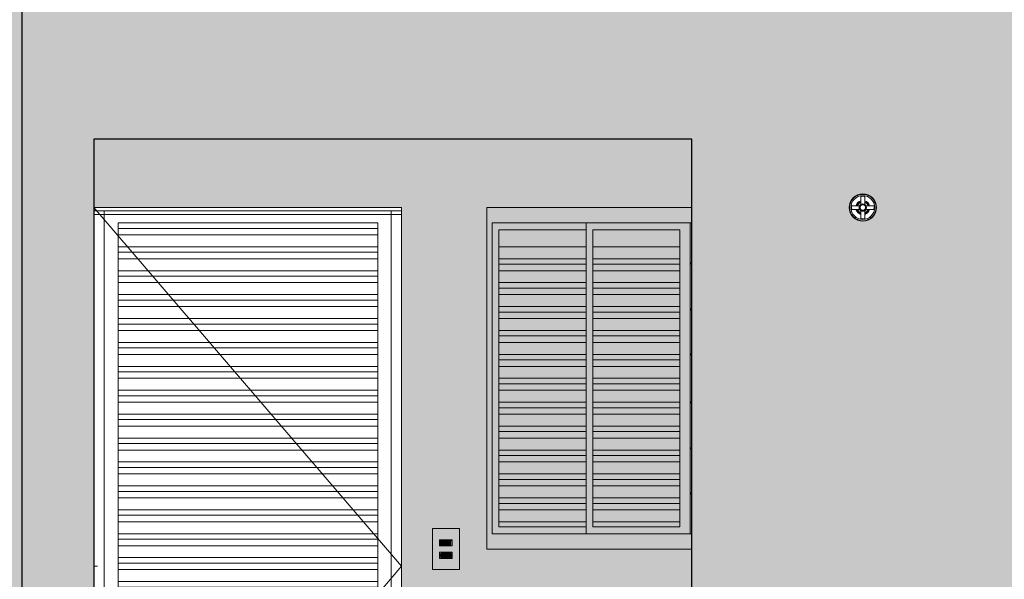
# Model space of a CAD drawing. Header units: metres. Extents: x -27.3 to 21, y -0.3 to 10.3.
# Tile 105 of 237: x 10.1 to 13, y 1 to 2.6. Entities that reach past the tile are written whole.
import ezdxf

# ---------------------------------------------------------------- set-up
doc = ezdxf.new("R2010")
doc.units = ezdxf.units.M
doc.layers.add('A-DETL', color=7, linetype='Continuous', lineweight=5, true_color=0x00a600)
for name, color, linetype, lineweight in [('A-DETL-GENF', 7, 'Continuous', 5), ('A-DOOR', 7, 'Continuous', 5), ('A-GENM', 7, 'Continuous', 5), ('A-GLAZ', 7, 'Continuous', 5), ('E-ELEC-FIXT', 7, 'Continuous', 5), ('E-LITE', 7, 'Continuous', 5), ('I-WALL', 7, 'Continuous', 5), ('P-SANR-FIXT', 7, 'Continuous', 5)]:
    doc.layers.add(name, color=color, linetype=linetype, lineweight=lineweight)

# ---------------------------------------------------------------- blocks, each defined once
blk = doc.blocks.new('PORTA DE ABRIR VENEZIANA_ 100_ AÇO GALVANIZADO COM PINTURA BRANCA E FECHADURA TIPO ALAVANCA - Porta Veneziana Branca 85x210-2418156-FACHADA 03')
at = {"layer": 'A-DOOR'}
for p, q in [((16.425, 1.05), (15.525, 2.1)), ((15.555, 2.09), (15.525, 2.09)), ((16.425, 2.09), (15.525, 2.09)), ((15.525, 2.08), (16.425, 2.08)), ((15.555, 2.09), (15.555, 0)), ((16.395, 2.09), (16.395, 0)), ((16.425, 2.09), (16.395, 2.09)), ((16.425, 0.1), (16.425, 2.09)), ((16.425, 2.09), (16.425, 2.08)), ((15.5961, 2.039), (15.5961, 2.0551)), ((16.3561, 2.0551), (15.5961, 2.0551)), ((16.3561, 2.0551), (16.3561, 2.039)), ((15.5961, 2.0201), (15.5961, 2.039)), ((16.3561, 2.039), (15.5961, 2.039)), ((15.5961, 1.9851), (15.5961, 2.0201)), ((16.3561, 2.0201), (15.5961, 2.0201)), ((16.3561, 2.039), (16.3561, 2.0201)), ((16.3561, 2.0201), (16.3561, 1.9851)), ((15.5961, 1.969), (15.5961, 1.9851)), ((16.3561, 1.9851), (15.5961, 1.9851)), ((15.5961, 1.9501), (15.5961, 1.969)), ((16.3561, 1.969), (15.5961, 1.969)), ((16.3561, 1.9851), (16.3561, 1.969)), ((16.3561, 1.969), (16.3561, 1.9501)), ((15.5961, 1.9151), (15.5961, 1.9501)), ((16.3561, 1.9501), (15.5961, 1.9501)), ((16.3561, 1.9501), (16.3561, 1.9151)), ((15.5961, 1.899), (15.5961, 1.9151)), ((16.3561, 1.9151), (15.5961, 1.9151)), ((16.3561, 1.9151), (16.3561, 1.899)), ((15.5961, 1.8801), (15.5961, 1.899)), ((16.3561, 1.899), (15.5961, 1.899)), ((15.5961, 1.8451), (15.5961, 1.8801)), ((16.3561, 1.8801), (15.5961, 1.8801)), ((16.3561, 1.899), (16.3561, 1.8801)), ((16.3561, 1.8801), (16.3561, 1.8451)), ((15.5961, 1.829), (15.5961, 1.8451)), ((16.3561, 1.8451), (15.5961, 1.8451)), ((16.3561, 1.8451), (16.3561, 1.829)), ((15.5961, 1.8101), (15.5961, 1.829)), ((16.3561, 1.829), (15.5961, 1.829)), ((16.3561, 1.829), (16.3561, 1.8101)), ((15.5961, 1.7751), (15.5961, 1.8101)), ((16.3561, 1.8101), (15.5961, 1.8101)), ((16.3561, 1.8101), (16.3561, 1.7751)), ((15.5961, 1.759), (15.5961, 1.7751)), ((16.3561, 1.7751), (15.5961, 1.7751)), ((15.5961, 1.7401), (15.5961, 1.759)), ((16.3561, 1.759), (15.5961, 1.759)), ((16.3561, 1.7751), (16.3561, 1.759)), ((16.3561, 1.759), (16.3561, 1.7401)), ((15.5961, 1.7051), (15.5961, 1.7401)), ((16.3561, 1.7401), (15.5961, 1.7401)), ((16.3561, 1.7401), (16.3561, 1.7051)), ((15.5961, 1.689), (15.5961, 1.7051)), ((16.3561, 1.7051), (15.5961, 1.7051)), ((16.3561, 1.7051), (16.3561, 1.689)), ((15.5961, 1.6701), (15.5961, 1.689)), ((16.3561, 1.689), (15.5961, 1.689)), ((16.3561, 1.689), (16.3561, 1.6701)), ((15.5961, 1.6351), (15.5961, 1.6701)), ((16.3561, 1.6701), (15.5961, 1.6701)), ((16.3561, 1.6701), (16.3561, 1.6351)), ((15.5961, 1.619), (15.5961, 1.6351)), ((16.3561, 1.6351), (15.5961, 1.6351)), ((15.5961, 1.6001), (15.5961, 1.619)), ((16.3561, 1.619), (15.5961, 1.619)), ((16.3561, 1.6351), (16.3561, 1.619)), ((16.3561, 1.619), (16.3561, 1.6001)), ((15.5961, 1.5651), (15.5961, 1.6001)), ((16.3561, 1.6001), (15.5961, 1.6001)), ((16.3561, 1.6001), (16.3561, 1.5651)), ((15.5961, 1.549), (15.5961, 1.5651)), ((16.3561, 1.5651), (15.5961, 1.5651)), ((16.3561, 1.5651), (16.3561, 1.549)), ((15.5961, 1.5301), (15.5961, 1.549)), ((16.3561, 1.549), (15.5961, 1.549)), ((15.5961, 1.4951), (15.5961, 1.5301)), ((16.3561, 1.5301), (15.5961, 1.5301)), ((16.3561, 1.549), (16.3561, 1.5301)), ((16.3561, 1.5301), (16.3561, 1.4951)), ((15.5961, 1.479), (15.5961, 1.4951)), ((16.3561, 1.4951), (15.5961, 1.4951)), ((15.5961, 1.4601), (15.5961, 1.479)), ((16.3561, 1.479), (15.5961, 1.479)), ((16.3561, 1.4951), (16.3561, 1.479)), ((16.3561, 1.479), (16.3561, 1.4601)), ((15.5961, 1.4251), (15.5961, 1.4601)), ((16.3561, 1.4601), (15.5961, 1.4601)), ((16.3561, 1.4601), (16.3561, 1.4251)), ((15.5961, 1.409), (15.5961, 1.4251)), ((16.3561, 1.4251), (15.5961, 1.4251)), ((16.3561, 1.4251), (16.3561, 1.409)), ((15.5961, 1.3901), (15.5961, 1.409)), ((16.3561, 1.409), (15.5961, 1.409)), ((15.5961, 1.3551), (15.5961, 1.3901)), ((16.3561, 1.3901), (15.5961, 1.3901)), ((16.3561, 1.409), (16.3561, 1.3901)), ((16.3561, 1.3901), (16.3561, 1.3551)), ((15.5961, 1.339), (15.5961, 1.3551)), ((16.3561, 1.3551), (15.5961, 1.3551)), ((16.3561, 1.3551), (16.3561, 1.339)), ((15.5961, 1.3201), (15.5961, 1.339)), ((16.3561, 1.339), (15.5961, 1.339)), ((16.3561, 1.339), (16.3561, 1.3201)), ((15.5961, 1.2851), (15.5961, 1.3201)), ((16.3561, 1.3201), (15.5961, 1.3201)), ((16.3561, 1.3201), (16.3561, 1.2851)), ((15.5961, 1.269), (15.5961, 1.2851)), ((16.3561, 1.2851), (15.5961, 1.2851)), ((15.5961, 1.2501), (15.5961, 1.269)), ((16.3561, 1.269), (15.5961, 1.269)), ((16.3561, 1.2851), (16.3561, 1.269)), ((16.3561, 1.269), (16.3561, 1.2501)), ((15.5961, 1.2151), (15.5961, 1.2501)), ((16.3561, 1.2501), (15.5961, 1.2501)), ((16.3561, 1.2501), (16.3561, 1.2151)), ((15.5961, 1.199), (15.5961, 1.2151)), ((16.3561, 1.2151), (15.5961, 1.2151)), ((16.3561, 1.2151), (16.3561, 1.199)), ((15.5961, 1.1801), (15.5961, 1.199)), ((16.3561, 1.199), (15.5961, 1.199)), ((16.3561, 1.199), (16.3561, 1.1801)), ((15.5961, 1.1451), (15.5961, 1.1801)), ((16.3561, 1.1801), (15.5961, 1.1801)), ((16.3561, 1.1801), (16.3561, 1.1451)), ((15.5961, 1.129), (15.5961, 1.1451)), ((16.3561, 1.1451), (15.5961, 1.1451)), ((15.5961, 1.1101), (15.5961, 1.129)), ((16.3561, 1.129), (15.5961, 1.129)), ((16.3561, 1.1451), (16.3561, 1.129)), ((16.3561, 1.129), (16.3561, 1.1101)), ((15.5961, 1.0751), (15.5961, 1.1101)), ((16.3561, 1.1101), (15.5961, 1.1101)), ((16.3561, 1.1101), (16.3561, 1.0751)), ((15.5961, 1.059), (15.5961, 1.0751)), ((16.3561, 1.0751), (15.5961, 1.0751)), ((16.3561, 1.0751), (16.3561, 1.059)), ((15.525, 0), (16.425, 1.05)), ((15.535, 1.05), (15.525, 1.05)), ((15.5961, 1.0401), (15.5961, 1.059)), ((16.3561, 1.059), (15.5961, 1.059)), ((15.5961, 1.0051), (15.5961, 1.0401)), ((16.3561, 1.0401), (15.5961, 1.0401)), ((16.3561, 1.059), (16.3561, 1.0401)), ((16.3561, 1.0401), (16.3561, 1.0051)), ((15.5961, 0.989), (15.5961, 1.0051)), ((16.3561, 1.0051), (15.5961, 1.0051)), ((15.5961, 0.9701), (15.5961, 0.989)), ((16.3561, 0.989), (15.5961, 0.989)), ((16.3561, 1.0051), (16.3561, 0.989)), ((16.3561, 0.989), (16.3561, 0.9701)), ((15.5961, 0.9351), (15.5961, 0.9701)), ((16.3561, 0.9701), (15.5961, 0.9701)), ((16.3561, 0.9701), (16.3561, 0.9351)), ((15.5961, 0.919), (15.5961, 0.9351)), ((16.3561, 0.9351), (15.5961, 0.9351)), ((16.3561, 0.9351), (16.3561, 0.919)), ((15.5961, 0.9001), (15.5961, 0.919)), ((16.3561, 0.919), (15.5961, 0.919)), ((15.5961, 0.8651), (15.5961, 0.9001)), ((16.3561, 0.9001), (15.5961, 0.9001)), ((16.3561, 0.919), (16.3561, 0.9001)), ((16.3561, 0.9001), (16.3561, 0.8651)), ((15.5961, 0.849), (15.5961, 0.8651)), ((16.3561, 0.8651), (15.5961, 0.8651)), ((16.3561, 0.8651), (16.3561, 0.849)), ((15.5961, 0.8301), (15.5961, 0.849)), ((16.3561, 0.849), (15.5961, 0.849)), ((16.3561, 0.849), (16.3561, 0.8301)), ((15.5961, 0.7951), (15.5961, 0.8301)), ((16.3561, 0.8301), (15.5961, 0.8301)), ((16.3561, 0.8301), (16.3561, 0.7951)), ((15.5961, 0.779), (15.5961, 0.7951)), ((16.3561, 0.7951), (15.5961, 0.7951)), ((15.5961, 0.7601), (15.5961, 0.779)), ((16.3561, 0.779), (15.5961, 0.779)), ((16.3561, 0.7951), (16.3561, 0.779)), ((16.3561, 0.779), (16.3561, 0.7601)), ((15.5961, 0.7251), (15.5961, 0.7601)), ((16.3561, 0.7601), (15.5961, 0.7601)), ((16.3561, 0.7601), (16.3561, 0.7251)), ((15.5961, 0.709), (15.5961, 0.7251)), ((16.3561, 0.7251), (15.5961, 0.7251)), ((16.3561, 0.7251), (16.3561, 0.709)), ((15.5961, 0.6901), (15.5961, 0.709)), ((16.3561, 0.709), (15.5961, 0.709)), ((16.3561, 0.709), (16.3561, 0.6901)), ((15.5961, 0.6551), (15.5961, 0.6901)), ((16.3561, 0.6901), (15.5961, 0.6901)), ((16.3561, 0.6901), (16.3561, 0.6551)), ((15.5961, 0.639), (15.5961, 0.6551)), ((16.3561, 0.6551), (15.5961, 0.6551)), ((15.5961, 0.6201), (15.5961, 0.639)), ((16.3561, 0.639), (15.5961, 0.639)), ((16.3561, 0.6551), (16.3561, 0.639)), ((16.3561, 0.639), (16.3561, 0.6201)), ((15.5961, 0.5851), (15.5961, 0.6201)), ((16.3561, 0.6201), (15.5961, 0.6201)), ((16.3561, 0.6201), (16.3561, 0.5851)), ((15.5961, 0.569), (15.5961, 0.5851)), ((16.3561, 0.5851), (15.5961, 0.5851)), ((16.3561, 0.5851), (16.3561, 0.569)), ((15.5961, 0.5501), (15.5961, 0.569)), ((16.3561, 0.569), (15.5961, 0.569)), ((15.5961, 0.5151), (15.5961, 0.5501)), ((16.3561, 0.5501), (15.5961, 0.5501)), ((16.3561, 0.569), (16.3561, 0.5501)), ((16.3561, 0.5501), (16.3561, 0.5151)), ((15.5961, 0.499), (15.5961, 0.5151)), ((16.3561, 0.5151), (15.5961, 0.5151)), ((15.5961, 0.4801), (15.5961, 0.499)), ((16.3561, 0.499), (15.5961, 0.499)), ((16.3561, 0.5151), (16.3561, 0.499)), ((16.3561, 0.499), (16.3561, 0.4801)), ((15.5961, 0.4451), (15.5961, 0.4801)), ((16.3561, 0.4801), (15.5961, 0.4801)), ((16.3561, 0.4801), (16.3561, 0.4451)), ((15.5961, 0.429), (15.5961, 0.4451)), ((16.3561, 0.4451), (15.5961, 0.4451)), ((16.3561, 0.4451), (16.3561, 0.429)), ((15.5961, 0.4101), (15.5961, 0.429)), ((16.3561, 0.429), (15.5961, 0.429)), ((15.5961, 0.3751), (15.5961, 0.4101)), ((16.3561, 0.4101), (15.5961, 0.4101)), ((16.3561, 0.429), (16.3561, 0.4101)), ((16.3561, 0.4101), (16.3561, 0.3751)), ((15.5961, 0.359), (15.5961, 0.3751)), ((16.3561, 0.3751), (15.5961, 0.3751)), ((16.3561, 0.3751), (16.3561, 0.359)), ((15.5961, 0.3401), (15.5961, 0.359)), ((16.3561, 0.359), (15.5961, 0.359)), ((16.3561, 0.359), (16.3561, 0.3401)), ((15.5961, 0.3051), (15.5961, 0.3401)), ((16.3561, 0.3401), (15.5961, 0.3401)), ((16.3561, 0.3401), (16.3561, 0.3051)), ((15.5961, 0.289), (15.5961, 0.3051)), ((16.3561, 0.3051), (15.5961, 0.3051)), ((15.5961, 0.2701), (15.5961, 0.289)), ((16.3561, 0.289), (15.5961, 0.289)), ((16.3561, 0.3051), (16.3561, 0.289)), ((16.3561, 0.289), (16.3561, 0.2701)), ((15.5961, 0.2351), (15.5961, 0.2701)), ((16.3561, 0.2701), (15.5961, 0.2701)), ((16.3561, 0.2701), (16.3561, 0.2351)), ((15.5961, 0.219), (15.5961, 0.2351)), ((16.3561, 0.2351), (15.5961, 0.2351)), ((16.3561, 0.2351), (16.3561, 0.219)), ((15.5961, 0.2001), (15.5961, 0.219)), ((16.3561, 0.219), (15.5961, 0.219)), ((16.3561, 0.219), (16.3561, 0.2001)), ((15.5961, 0.1651), (15.5961, 0.2001)), ((16.3561, 0.2001), (15.5961, 0.2001)), ((16.3561, 0.2001), (16.3561, 0.1651)), ((15.5961, 0.149), (15.5961, 0.1651)), ((16.3561, 0.1651), (15.5961, 0.1651)), ((15.5961, 0.1301), (15.5961, 0.149)), ((16.3561, 0.149), (15.5961, 0.149)), ((16.3561, 0.1651), (16.3561, 0.149)), ((16.3561, 0.149), (16.3561, 0.1301)), ((15.5961, 0.0951), (15.5961, 0.1301)), ((16.3561, 0.1301), (15.5961, 0.1301)), ((16.3561, 0.1301), (16.3561, 0.0951)), ((15.5961, 0.08), (15.5961, 0.0951)), ((16.3561, 0.0951), (15.5961, 0.0951)), ((16.3561, 0.0951), (16.3561, 0.08)), ((16.3561, 0.08), (15.5961, 0.08)), ((15.555, 0), (15.525, 0)), ((16.425, 0), (16.395, 0))]:
    blk.add_line(p, q, dxfattribs=at)
blk = doc.blocks.new('JANELA DE CORRE_FACHADA 030')
at = {"layer": 'A-GLAZ', "true_color": 0xf4f4f4}
for points in [[(17.2431, 1.1), (17.275, 1.1), (17.275, 1.145), (16.69, 1.145), (16.69, 2.055), (17.275, 2.055), (17.275, 2.1), (16.675, 2.1), (16.675, 1.1), (17.1815, 1.1)], [(16.69, 1.145), (16.965, 1.145), (16.965, 1.165), (16.71, 1.165), (16.71, 2.035), (16.965, 2.035), (16.965, 2.055), (16.69, 2.055), (16.69, 1.1481)], [(16.8117, 1.9851), (16.965, 1.9851), (16.965, 2.035), (16.71, 2.035), (16.71, 1.9851)], [(17.24, 1.9851), (17.24, 2.035), (16.985, 2.035), (16.985, 1.9851), (17.1653, 1.9851)], [(16.71, 1.9501), (16.965, 1.9501), (16.965, 1.9851), (16.71, 1.9851)], [(16.985, 1.9501), (17.24, 1.9501), (17.24, 1.9851), (16.985, 1.9851)], [(16.864, 1.934), (16.965, 1.934), (16.965, 1.9501), (16.71, 1.9501), (16.71, 1.934), (16.8117, 1.934)], [(16.965, 1.9151), (16.965, 1.934), (16.71, 1.934), (16.71, 1.9151), (16.8452, 1.9151)], [(17.0885, 1.934), (17.24, 1.934), (17.24, 1.9501), (16.985, 1.9501), (16.985, 1.934), (17.0582, 1.934)], [(17.24, 1.9151), (17.24, 1.934), (16.985, 1.934), (16.985, 1.9151), (17.0603, 1.9151)], [(17.275, 1.9355), (17.275, 1.9385), (17.27, 1.9385), (17.27, 1.9355)], [(16.965, 1.8801), (16.965, 1.9151), (16.71, 1.9151), (16.71, 1.8801), (16.8117, 1.8801)], [(17.24, 1.8801), (17.24, 1.9151), (16.985, 1.9151), (16.985, 1.8801), (17.0582, 1.8801)], [(16.8117, 1.864), (16.965, 1.864), (16.965, 1.8801), (16.71, 1.8801), (16.71, 1.864)], [(17.0582, 1.864), (17.24, 1.864), (17.24, 1.8801), (16.985, 1.8801), (16.985, 1.864)], [(16.8117, 1.8451), (16.965, 1.8451), (16.965, 1.864), (16.71, 1.864), (16.71, 1.8451)], [(16.8117, 1.8101), (16.965, 1.8101), (16.965, 1.8451), (16.71, 1.8451), (16.71, 1.8101)], [(17.0582, 1.8451), (17.24, 1.8451), (17.24, 1.864), (16.985, 1.864), (16.985, 1.8451)], [(17.0582, 1.8101), (17.24, 1.8101), (17.24, 1.8451), (16.985, 1.8451), (16.985, 1.8101)], [(16.71, 1.794), (16.965, 1.794), (16.965, 1.8101), (16.71, 1.8101)], [(16.8117, 1.7751), (16.965, 1.7751), (16.965, 1.794), (16.71, 1.794), (16.71, 1.7751)], [(16.985, 1.794), (17.24, 1.794), (17.24, 1.8101), (16.985, 1.8101)], [(17.0582, 1.7751), (17.24, 1.7751), (17.24, 1.794), (16.985, 1.794), (16.985, 1.7751)], [(17.275, 1.8005), (17.275, 1.8035), (17.27, 1.8035), (17.27, 1.8005)], [(16.8117, 1.7401), (16.965, 1.7401), (16.965, 1.7751), (16.71, 1.7751), (16.71, 1.7401)], [(17.0582, 1.7401), (17.24, 1.7401), (17.24, 1.7751), (16.985, 1.7751), (16.985, 1.7401)], [(16.8117, 1.724), (16.965, 1.724), (16.965, 1.7401), (16.71, 1.7401), (16.71, 1.724)], [(17.0582, 1.724), (17.24, 1.724), (17.24, 1.7401), (16.985, 1.7401), (16.985, 1.724)], [(16.965, 1.7051), (16.965, 1.724), (16.71, 1.724), (16.71, 1.7051), (16.8117, 1.7051)], [(16.965, 1.6701), (16.965, 1.7051), (16.71, 1.7051), (16.71, 1.6701), (16.935, 1.6701)], [(17.24, 1.7051), (17.24, 1.724), (16.985, 1.724), (16.985, 1.7051), (17.0582, 1.7051)], [(17.1815, 1.6701), (17.24, 1.6701), (17.24, 1.7051), (16.985, 1.7051), (16.985, 1.6701), (17.0582, 1.6701)], [(17.275, 1.6685), (17.275, 1.6715), (17.27, 1.6715), (17.27, 1.6685)], [(16.71, 1.654), (16.965, 1.654), (16.965, 1.6701), (16.71, 1.6701)], [(16.71, 1.6351), (16.965, 1.6351), (16.965, 1.654), (16.71, 1.654)], [(16.985, 1.654), (17.24, 1.654), (17.24, 1.6701), (16.985, 1.6701)], [(17.0582, 1.6351), (17.24, 1.6351), (17.24, 1.654), (16.985, 1.654), (16.985, 1.6351)], [(16.965, 1.6001), (16.965, 1.6351), (16.71, 1.6351), (16.71, 1.6001), (16.935, 1.6001)], [(16.985, 1.6001), (17.24, 1.6001), (17.24, 1.6351), (16.985, 1.6351)], [(16.935, 1.584), (16.965, 1.584), (16.965, 1.6001), (16.71, 1.6001), (16.71, 1.584), (16.8117, 1.584)], [(17.0582, 1.584), (17.24, 1.584), (17.24, 1.6001), (16.985, 1.6001), (16.985, 1.584)], [(16.965, 1.5651), (16.965, 1.584), (16.71, 1.584), (16.71, 1.5651), (16.935, 1.5651)], [(16.8117, 1.5301), (16.965, 1.5301), (16.965, 1.5651), (16.71, 1.5651), (16.71, 1.5301)], [(17.0582, 1.5651), (17.24, 1.5651), (17.24, 1.584), (16.985, 1.584), (16.985, 1.5651)], [(16.985, 1.5301), (17.24, 1.5301), (17.24, 1.5651), (16.985, 1.5651)], [(16.71, 1.514), (16.965, 1.514), (16.965, 1.5301), (16.71, 1.5301)], [(17.1815, 1.514), (17.24, 1.514), (17.24, 1.5301), (16.985, 1.5301), (16.985, 1.514), (17.0582, 1.514)], [(17.27, 1.5285), (17.275, 1.5285), (17.275, 1.5315), (17.27, 1.5315)], [(16.8117, 1.4951), (16.965, 1.4951), (16.965, 1.514), (16.71, 1.514), (16.71, 1.4951)], [(17.2123, 1.4951), (17.24, 1.4951), (17.24, 1.514), (16.985, 1.514), (16.985, 1.4951), (17.1815, 1.4951)], [(16.8117, 1.4601), (16.965, 1.4601), (16.965, 1.4951), (16.71, 1.4951), (16.71, 1.4601)], [(17.2123, 1.4601), (17.24, 1.4601), (17.24, 1.4951), (16.985, 1.4951), (16.985, 1.4601), (17.1815, 1.4601)], [(16.71, 1.444), (16.965, 1.444), (16.965, 1.4601), (16.71, 1.4601)], [(16.8117, 1.4251), (16.965, 1.4251), (16.965, 1.444), (16.71, 1.444), (16.71, 1.4251)], [(17.1815, 1.444), (17.24, 1.444), (17.24, 1.4601), (16.985, 1.4601), (16.985, 1.444), (17.1199, 1.444)], [(17.2123, 1.4251), (17.24, 1.4251), (17.24, 1.444), (16.985, 1.444), (16.985, 1.4251), (17.1815, 1.4251)], [(16.8117, 1.3901), (16.965, 1.3901), (16.965, 1.4251), (16.71, 1.4251), (16.71, 1.3901)], [(17.1815, 1.3901), (17.24, 1.3901), (17.24, 1.4251), (16.985, 1.4251), (16.985, 1.3901), (17.0582, 1.3901)], [(16.8117, 1.374), (16.965, 1.374), (16.965, 1.3901), (16.71, 1.3901), (16.71, 1.374)], [(17.24, 1.374), (17.24, 1.3901), (16.985, 1.3901), (16.985, 1.374), (17.2123, 1.374)], [(17.27, 1.3935), (17.275, 1.3935), (17.275, 1.3965), (17.27, 1.3965)], [(16.965, 1.3551), (16.965, 1.374), (16.71, 1.374), (16.71, 1.3551), (16.8117, 1.3551)], [(16.965, 1.3201), (16.965, 1.3551), (16.71, 1.3551), (16.71, 1.3201), (16.935, 1.3201)], [(17.2123, 1.3551), (17.24, 1.3551), (17.24, 1.374), (16.985, 1.374), (16.985, 1.3551), (17.1815, 1.3551)], [(17.24, 1.3201), (17.24, 1.3551), (16.985, 1.3551), (16.985, 1.3201), (17.2123, 1.3201)], [(16.71, 1.304), (16.965, 1.304), (16.965, 1.3201), (16.71, 1.3201)], [(16.8117, 1.2851), (16.965, 1.2851), (16.965, 1.304), (16.71, 1.304), (16.71, 1.2851)], [(17.2123, 1.304), (17.24, 1.304), (17.24, 1.3201), (16.985, 1.3201), (16.985, 1.304), (17.1815, 1.304)], [(17.1199, 1.2851), (17.24, 1.2851), (17.24, 1.304), (16.985, 1.304), (16.985, 1.2851), (17.0582, 1.2851)], [(16.7952, 1.2501), (16.965, 1.2501), (16.965, 1.2851), (16.71, 1.2851), (16.71, 1.2501)], [(17.1815, 1.2501), (17.24, 1.2501), (17.24, 1.2851), (16.985, 1.2851), (16.985, 1.2501), (17.1199, 1.2501)], [(16.779, 1.234), (16.965, 1.234), (16.965, 1.2501), (16.71, 1.2501), (16.71, 1.234)], [(17.054, 1.234), (17.24, 1.234), (17.24, 1.2501), (16.985, 1.2501), (16.985, 1.234)], [(17.27, 1.2615), (17.275, 1.2615), (17.275, 1.2645), (17.27, 1.2645)], [(16.71, 1.2151), (16.965, 1.2151), (16.965, 1.234), (16.71, 1.234)], [(16.71, 1.1801), (16.965, 1.1801), (16.965, 1.2151), (16.71, 1.2151)], [(17.2123, 1.2151), (17.24, 1.2151), (17.24, 1.234), (16.985, 1.234), (16.985, 1.2151), (17.1815, 1.2151)], [(17.1507, 1.1801), (17.24, 1.1801), (17.24, 1.2151), (16.985, 1.2151), (16.985, 1.1801), (17.1199, 1.1801)], [(16.935, 1.165), (16.965, 1.165), (16.965, 1.1801), (16.71, 1.1801), (16.71, 1.165), (16.8117, 1.165)], [(17.2123, 1.165), (17.24, 1.165), (17.24, 1.1801), (16.985, 1.1801), (16.985, 1.165), (17.1815, 1.165)]]:
    blk.add_hatch(color=7, dxfattribs=at).paths.add_polyline_path(points)
h = blk.add_hatch(color=7, dxfattribs=at)
h.paths.add_polyline_path([(16.985, 1.145), (17.27, 1.145), (17.27, 2.055), (16.965, 2.055), (16.965, 1.145)])
h.paths.add_polyline_path([(16.985, 1.165), (16.985, 2.035), (17.24, 2.035), (17.24, 1.165), (17.0582, 1.165)])
at = {"layer": 'A-GLAZ', "true_color": 0x7f7f7f}
h = blk.add_hatch(color=8, dxfattribs=at)
h.paths.add_polyline_path([(17.2739, 1.145), (17.275, 1.145), (17.275, 1.2615), (17.27, 1.2615), (17.27, 1.145)])
h.paths.add_polyline_path([(17.275, 1.2645), (17.275, 1.3935), (17.27, 1.3935), (17.27, 1.2645), (17.2739, 1.2645)])
h.paths.add_polyline_path([(17.27, 1.3965), (17.275, 1.3965), (17.275, 1.5285), (17.27, 1.5285), (17.27, 1.4103)])
h.paths.add_polyline_path([(17.275, 1.5315), (17.275, 1.6685), (17.27, 1.6685), (17.27, 1.5315), (17.2739, 1.5315)])
h.paths.add_polyline_path([(17.27, 1.6715), (17.275, 1.6715), (17.275, 1.8005), (17.27, 1.8005), (17.27, 1.6725)])
h.paths.add_polyline_path([(17.27, 1.8035), (17.275, 1.8035), (17.275, 1.9355), (17.27, 1.9355), (17.27, 1.8472)])
h.paths.add_polyline_path([(17.275, 1.9385), (17.275, 2.055), (17.27, 2.055), (17.27, 1.9385)])
at = {"layer": 'A-GLAZ'}
for p, q in [((16.675, 2.1), (16.675, 1.1)), ((17.275, 2.1), (16.675, 2.1)), ((16.69, 2.055), (17.275, 2.055)), ((16.69, 1.145), (16.69, 2.055)), ((16.965, 2.055), (16.965, 1.145)), ((17.27, 1.145), (17.27, 2.055)), ((16.71, 1.165), (16.71, 2.035)), ((16.71, 2.035), (16.965, 2.035)), ((16.985, 1.165), (16.985, 2.035)), ((16.985, 2.035), (17.24, 2.035)), ((17.24, 2.035), (17.24, 1.165)), ((16.965, 1.9851), (16.71, 1.9851)), ((17.24, 1.9851), (16.985, 1.9851)), ((16.965, 1.9501), (16.71, 1.9501)), ((16.965, 1.934), (16.71, 1.934)), ((17.24, 1.9501), (16.985, 1.9501)), ((17.24, 1.934), (16.985, 1.934)), ((17.27, 1.9385), (17.275, 1.9385)), ((17.275, 1.9355), (17.27, 1.9355)), ((16.965, 1.9151), (16.71, 1.9151)), ((17.24, 1.9151), (16.985, 1.9151)), ((16.965, 1.8801), (16.71, 1.8801)), ((17.24, 1.8801), (16.985, 1.8801)), ((16.965, 1.864), (16.71, 1.864)), ((16.965, 1.8451), (16.71, 1.8451)), ((17.24, 1.864), (16.985, 1.864)), ((17.24, 1.8451), (16.985, 1.8451)), ((16.965, 1.8101), (16.71, 1.8101)), ((16.965, 1.794), (16.71, 1.794)), ((17.24, 1.8101), (16.985, 1.8101)), ((17.24, 1.794), (16.985, 1.794)), ((17.27, 1.8035), (17.275, 1.8035)), ((17.275, 1.8005), (17.27, 1.8005)), ((16.965, 1.7751), (16.71, 1.7751)), ((17.24, 1.7751), (16.985, 1.7751)), ((16.965, 1.7401), (16.71, 1.7401)), ((17.24, 1.7401), (16.985, 1.7401)), ((16.965, 1.724), (16.71, 1.724)), ((16.965, 1.7051), (16.71, 1.7051)), ((17.24, 1.724), (16.985, 1.724)), ((17.24, 1.7051), (16.985, 1.7051)), ((17.27, 1.6715), (17.275, 1.6715)), ((16.965, 1.6701), (16.71, 1.6701)), ((16.965, 1.654), (16.71, 1.654)), ((17.24, 1.6701), (16.985, 1.6701)), ((17.24, 1.654), (16.985, 1.654)), ((17.275, 1.6685), (17.27, 1.6685)), ((16.965, 1.6351), (16.71, 1.6351)), ((17.24, 1.6351), (16.985, 1.6351)), ((16.965, 1.6001), (16.71, 1.6001)), ((17.24, 1.6001), (16.985, 1.6001)), ((16.965, 1.584), (16.71, 1.584)), ((16.965, 1.5651), (16.71, 1.5651)), ((17.24, 1.584), (16.985, 1.584)), ((17.24, 1.5651), (16.985, 1.5651)), ((16.965, 1.5301), (16.71, 1.5301)), ((17.24, 1.5301), (16.985, 1.5301)), ((17.27, 1.5315), (17.275, 1.5315)), ((17.275, 1.5285), (17.27, 1.5285)), ((16.965, 1.514), (16.71, 1.514)), ((17.24, 1.514), (16.985, 1.514)), ((16.965, 1.4951), (16.71, 1.4951)), ((17.24, 1.4951), (16.985, 1.4951)), ((16.965, 1.4601), (16.71, 1.4601)), ((16.965, 1.444), (16.71, 1.444)), ((17.24, 1.4601), (16.985, 1.4601)), ((17.24, 1.444), (16.985, 1.444)), ((16.965, 1.4251), (16.71, 1.4251)), ((17.24, 1.4251), (16.985, 1.4251)), ((16.965, 1.3901), (16.71, 1.3901)), ((17.24, 1.3901), (16.985, 1.3901)), ((17.27, 1.3965), (17.275, 1.3965)), ((17.275, 1.3935), (17.27, 1.3935)), ((16.965, 1.374), (16.71, 1.374)), ((16.965, 1.3551), (16.71, 1.3551)), ((17.24, 1.374), (16.985, 1.374)), ((17.24, 1.3551), (16.985, 1.3551)), ((16.965, 1.3201), (16.71, 1.3201)), ((16.965, 1.304), (16.71, 1.304)), ((17.24, 1.3201), (16.985, 1.3201)), ((17.24, 1.304), (16.985, 1.304)), ((16.965, 1.2851), (16.71, 1.2851)), ((17.24, 1.2851), (16.985, 1.2851)), ((16.965, 1.2501), (16.71, 1.2501)), ((17.24, 1.2501), (16.985, 1.2501)), ((17.27, 1.2645), (17.275, 1.2645)), ((17.275, 1.2615), (17.27, 1.2615)), ((16.965, 1.234), (16.71, 1.234)), ((16.965, 1.2151), (16.71, 1.2151)), ((17.24, 1.234), (16.985, 1.234)), ((17.24, 1.2151), (16.985, 1.2151)), ((16.965, 1.1801), (16.71, 1.1801)), ((16.965, 1.165), (16.71, 1.165)), ((17.24, 1.1801), (16.985, 1.1801)), ((17.24, 1.165), (16.985, 1.165)), ((17.275, 1.145), (16.69, 1.145)), ((16.675, 1.1), (17.275, 1.1))]:
    blk.add_line(p, q, dxfattribs=at)
blk = doc.blocks.new('1_e_1 Tomada_1 Interruptor_Conjunto 4x2 - a_1 Simples _ 1 Tomada 10A-2386468-FACHADA 03')
at = {"layer": 'A-GENM', "true_color": 0xfbfbfb}
h = blk.add_hatch(color=7, dxfattribs=at)
h.paths.add_polyline_path([(16.5156, 1.0406), (16.5945, 1.0406), (16.5945, 1.16), (16.5156, 1.16), (16.5156, 1.0608)])
h.paths.add_polyline_path([(16.5711, 1.0727), (16.5365, 1.0732), (16.5365, 1.0907), (16.5735, 1.0902), (16.5735, 1.0727), (16.5719, 1.0727)])
h.paths.add_polyline_path([(16.5381, 1.1093), (16.5365, 1.1093), (16.537, 1.1273), (16.5735, 1.1273), (16.573, 1.1093), (16.555, 1.1093)])
at = {"layer": 'A-GENM'}
for p, q in [((16.5945, 1.16), (16.5156, 1.16)), ((16.5156, 1.0406), (16.5156, 1.16)), ((16.5945, 1.16), (16.5945, 1.0406)), ((16.5365, 1.1093), (16.5365, 1.1273)), ((16.5735, 1.1273), (16.5735, 1.1093)), ((16.5156, 1.0406), (16.5945, 1.0406))]:
    blk.add_line(p, q, dxfattribs=at)
blk = doc.blocks.new('x_Módulo de Tomada não listavel 4 - x_Módulo de Tomada não listavel 4-2391316-FACHADA 03')
at = {"layer": 'E-ELEC-FIXT', "true_color": 0xfbfbfb}
h = blk.add_hatch(color=7, dxfattribs=at)
h.paths.add_polyline_path([(16.5649, 1.0727), (16.5735, 1.0732), (16.573, 1.0857), (16.5719, 1.0788), (16.568, 1.0747), (16.5658, 1.0734), (16.5645, 1.0732), (16.5439, 1.0735), (16.5421, 1.0747), (16.5382, 1.0788), (16.5375, 1.082), (16.5365, 1.0857), (16.5365, 1.0727), (16.5645, 1.0727)])
h.paths.add_polyline_path([(16.5725, 1.0821), (16.5735, 1.0907), (16.5366, 1.0902), (16.5377, 1.0834), (16.5393, 1.086), (16.5439, 1.0899), (16.5456, 1.0902), (16.5662, 1.0899), (16.5684, 1.0883), (16.5719, 1.0846), (16.5725, 1.0822)])
h = blk.add_hatch(color=7, dxfattribs=at)
h.paths.add_polyline_path([(16.5456, 1.0732), (16.5662, 1.0735), (16.568, 1.0747), (16.5719, 1.0788), (16.5725, 1.0813), (16.5724, 1.0834), (16.5711, 1.0857), (16.5662, 1.0899), (16.5645, 1.0902), (16.5439, 1.0899), (16.5421, 1.0887), (16.5382, 1.0846), (16.5375, 1.082), (16.5377, 1.08), (16.539, 1.0777), (16.5439, 1.0735), (16.5449, 1.0733)])
h.paths.add_polyline_path([(16.5652, 1.0797), (16.5638, 1.0803), (16.5632, 1.0817), (16.5638, 1.0831), (16.5652, 1.0837), (16.5666, 1.0831), (16.5672, 1.0817), (16.5666, 1.0803), (16.5652, 1.0797)])
h.paths.add_polyline_path([(16.5449, 1.0797), (16.5435, 1.0803), (16.5429, 1.0817), (16.5435, 1.0831), (16.5449, 1.0837), (16.5463, 1.0831), (16.5469, 1.0817), (16.5463, 1.0803), (16.5454, 1.0798)])
h.paths.add_polyline_path([(16.555, 1.082), (16.5536, 1.0826), (16.553, 1.084), (16.5536, 1.0854), (16.555, 1.086), (16.5565, 1.0854), (16.557, 1.084), (16.5565, 1.0826), (16.5556, 1.082)])
at = {"layer": 'E-ELEC-FIXT'}
for p, q in [((16.5735, 1.0907), (16.5365, 1.0907)), ((16.5365, 1.0907), (16.5365, 1.0727)), ((16.5365, 1.0727), (16.5735, 1.0727)), ((16.5375, 1.0813), (16.5375, 1.0821)), ((16.5375, 1.0821), (16.5375, 1.0813)), ((16.5375, 1.0821), (16.5375, 1.0813)), ((16.539, 1.0857), (16.5421, 1.0887)), ((16.5421, 1.0747), (16.539, 1.0777)), ((16.5456, 1.0902), (16.5645, 1.0902)), ((16.5645, 1.0732), (16.5456, 1.0732)), ((16.568, 1.0887), (16.5711, 1.0857)), ((16.5711, 1.0777), (16.568, 1.0747)), ((16.5725, 1.0821), (16.5725, 1.0813)), ((16.5725, 1.0813), (16.5725, 1.0821)), ((16.5725, 1.0813), (16.5725, 1.0821)), ((16.5735, 1.0727), (16.5735, 1.0907))]:
    blk.add_line(p, q, dxfattribs=at)
for centre, radius, start, end in [((16.5425, 1.0821), 0.005, 135, 180), ((16.5425, 1.0813), 0.005, 180, 225), ((16.5456, 1.0852), 0.005, 90, 135), ((16.5456, 1.0782), 0.005, 225, 270), ((16.5449, 1.0817), 0.002, 0, 180), ((16.5449, 1.0817), 0.002, 180, 0), ((16.555, 1.084), 0.002, 0, 180), ((16.555, 1.084), 0.002, 180, 0), ((16.5652, 1.0817), 0.002, 0, 180), ((16.5652, 1.0817), 0.002, 180, 0), ((16.5645, 1.0852), 0.005, 45, 90), ((16.5645, 1.0782), 0.005, 270, 315), ((16.5675, 1.0821), 0.005, 0, 45), ((16.5675, 1.0813), 0.005, 315, 0)]:
    blk.add_arc(centre, radius, start, end, dxfattribs=at)
blk = doc.blocks.new('x_ Módulo de Tecla Interrupor não listavel 4 - x_ Módulo de Tecla Interrupor não listavel 4-2391319-FACHADA 03')
at = {"layer": 'E-LITE', "true_color": 0xfbfbfb}
for points in [[(16.5366, 1.1093), (16.5381, 1.1093), (16.5377, 1.1273), (16.5366, 1.1273), (16.5366, 1.1093)], [(16.5381, 1.1093), (16.5712, 1.1093), (16.5712, 1.1273), (16.5381, 1.1273)], [(16.5735, 1.1093), (16.573, 1.1273), (16.5712, 1.1273), (16.5717, 1.1093), (16.5733, 1.1093)]]:
    blk.add_hatch(color=7, dxfattribs=at).paths.add_polyline_path(points)
at = {"layer": 'E-LITE'}
for p, q in [((16.5365, 1.1273), (16.5365, 1.1093)), ((16.5381, 1.1273), (16.5365, 1.1273)), ((16.5381, 1.1273), (16.5712, 1.1273)), ((16.5381, 1.1273), (16.5381, 1.1093)), ((16.5735, 1.1273), (16.5712, 1.1273)), ((16.5735, 1.1093), (16.5735, 1.1273)), ((16.5365, 1.1093), (16.5381, 1.1093)), ((16.5712, 1.1093), (16.5381, 1.1093)), ((16.5712, 1.1093), (16.5735, 1.1093))]:
    blk.add_line(p, q, dxfattribs=at)
blk = doc.blocks.new('REGISTRO DE PRESSÃO COM CANOPLA CROMADA - 4900_C37_GD_Cromado-2118652-FACHADA 03')
at = {"layer": 'P-SANR-FIXT'}
for p, q in [((17.7786, 2.133), (17.7715, 2.133)), ((17.7655, 2.1055), (17.744, 2.1055)), ((17.7695, 2.131), (17.7695, 2.1095)), ((17.7805, 2.1095), (17.7805, 2.131)), ((17.806, 2.1055), (17.7846, 2.1055)), ((17.742, 2.1035), (17.742, 2.0965)), ((17.744, 2.0945), (17.7655, 2.0945)), ((17.7695, 2.0905), (17.7695, 2.069)), ((17.7805, 2.069), (17.7805, 2.0905)), ((17.7846, 2.0945), (17.806, 2.0945)), ((17.808, 2.1035), (17.808, 2.0965)), ((17.7786, 2.067), (17.7715, 2.067))]:
    blk.add_line(p, q, dxfattribs=at)
for radius in [0.0385, 0.0347, 0.011, 0.01, 0.00814]:
    blk.add_circle((17.775, 2.1), radius, dxfattribs=at)
for centre, radius, start, end in [((17.775, 2.1), 0.04, 90, 270), ((17.7715, 2.131), 0.002, 91.175, 179.9345), ((17.775, 2.1), 0.04, 270, 90), ((17.7785, 2.131), 0.002, 359.9267, 88.825), ((17.744, 2.1035), 0.002, 90.0733, 178.825), ((17.775, 2.1), 0.0207, 105.3702, 164.6298), ((17.775, 2.1), 0.0179, 107.9336, 162.0664), ((17.775, 2.1), 0.0163, 109.7679, 160.2321), ((17.775, 2.1), 0.0207, 15.3702, 74.6298), ((17.775, 2.1), 0.0179, 17.9336, 72.0664), ((17.775, 2.1), 0.0163, 19.7679, 70.2321), ((17.806, 2.1035), 0.002, 1.1941, 89.9345), ((17.744, 2.0965), 0.002, 181.175, 270.0655), ((17.775, 2.1), 0.0207, 195.3702, 254.6298), ((17.775, 2.1), 0.0179, 197.9336, 252.0664), ((17.775, 2.1), 0.0163, 199.7679, 250.2321), ((17.775, 2.1), 0.0179, 287.9336, 342.0664), ((17.775, 2.1), 0.0163, 289.7679, 340.2321), ((17.775, 2.1), 0.0207, 285.3702, 344.6298), ((17.806, 2.0965), 0.002, 270.0733, 358.8059), ((17.7715, 2.069), 0.002, 179.9267, 268.8059), ((17.7785, 2.069), 0.002, 271.1941, 359.9345)]:
    blk.add_arc(centre, radius, start, end, dxfattribs=at)

msp = doc.modelspace()

# ---------------------------------------------------------------- hatches: boundary and pattern name
at = {"layer": 'A-DETL-GENF', "true_color": 0xdbcc9e}
h = msp.add_hatch(color=9, dxfattribs=at)
h.paths.add_polyline_path([(6.0272, 2.62), (12.8722, 2.62), (12.8722, 2.68), (6.0272, 2.68), (6.0272, 2.65)])
h.paths.add_polyline_path([(6.9407, 4.6237), (9.0671, 4.6237), (9.0671, 4.8037), (8.9121, 4.8037), (8.9119, 4.7137), (6.1277, 4.7137), (6.1277, 4.6237), (6.6735, 4.6237)])
h = msp.add_hatch(color=9, dxfattribs=at)
h.paths.add_polyline_path([(13.083, -0.15), (13.2022, -0.15), (13.2022, 3.65), (12.8722, 3.65), (12.8722, -0.15), (13.0572, -0.15)])
h.paths.add_polyline_path([(13.0309, 3.67), (13.2022, 3.67), (13.2022, 4.25), (12.8722, 4.25), (12.8722, 3.67), (13.0272, 3.67)])
at = {"layer": 'I-WALL', "true_color": 0xdbcc9e}
h = msp.add_hatch(color=9, dxfattribs=at)
h.paths.add_polyline_path([(10.1072, 0.5), (10.1072, 2.62), (6.1872, 2.62), (6.1872, 0.5), (10.0015, 0.5)])
h.paths.add_polyline_path([(8.0624, 2.2416), (8.0563, 2.2419), (8.0502, 2.2428), (8.0442, 2.2442), (8.0385, 2.2463), (8.0294, 2.2511), (8.0277, 2.2521), (8.0227, 2.2557), (8.0182, 2.2599), (8.0141, 2.2644), (8.0104, 2.2693), (8.0073, 2.2746), (8.0032, 2.2842), (8.0026, 2.2859), (8.0011, 2.2919), (7.9999, 2.3036), (7.9999, 2.3041), (8.0002, 2.4002), (8.0011, 2.4062), (8.0037, 2.4153), (8.0046, 2.418), (8.0073, 2.4235), (8.0104, 2.4288), (8.0141, 2.4337), (8.0182, 2.4383), (8.0227, 2.4424), (8.0294, 2.447), (8.0329, 2.4492), (8.0385, 2.4518), (8.0442, 2.4539), (8.0502, 2.4554), (8.0602, 2.4564), (8.0624, 2.4566), (8.0685, 2.4563), (8.0746, 2.4554), (8.0805, 2.4539), (8.091, 2.4496), (8.0919, 2.4492), (8.0971, 2.446), (8.102, 2.4424), (8.1066, 2.4383), (8.1107, 2.4337), (8.1144, 2.4288), (8.1175, 2.4235), (8.1218, 2.4133), (8.1222, 2.4122), (8.1237, 2.4062), (8.1246, 2.4002), (8.1249, 2.3941), (8.1246, 2.2979), (8.1237, 2.2919), (8.1216, 2.2842), (8.1201, 2.2801), (8.1175, 2.2746), (8.1144, 2.2693), (8.1107, 2.2644), (8.1066, 2.2599), (8.102, 2.2557), (8.0971, 2.2521), (8.091, 2.2485), (8.0863, 2.2463), (8.0805, 2.2442), (8.0746, 2.2428), (8.0685, 2.2419)])
h = msp.add_hatch(color=9, dxfattribs=at)
h.paths.add_polyline_path([(10.1072, 0.5), (10.3172, 0.5), (10.3172, 2.3), (12.0672, 2.3), (12.0672, 0.5), (12.5567, 0.5001), (12.5567, 0.5223), (12.554, 0.5229), (12.5529, 0.524), (12.5532, 0.5326), (12.5577, 0.5394), (12.5608, 0.5395), (12.5602, 0.5481), (12.5438, 0.5481), (12.5442, 0.5536), (12.5528, 0.5588), (12.5604, 0.5566), (12.5652, 0.5571), (12.5669, 0.5596), (12.5697, 0.5571), (12.5728, 0.5564), (12.5765, 0.5573), (12.5781, 0.5592), (12.5798, 0.5593), (12.5828, 0.5592), (12.5841, 0.5596), (12.5879, 0.5583), (12.5896, 0.5557), (12.5907, 0.5511), (12.5907, 0.5481), (12.5742, 0.5481), (12.5737, 0.5395), (12.5776, 0.5389), (12.5815, 0.5322), (12.5809, 0.5233), (12.5799, 0.5223), (12.5778, 0.5223), (12.5778, 0.5), (12.8672, 0.5), (12.8672, 0.9), (12.8722, 0.9), (12.8722, 1.5), (12.8672, 1.5), (12.8672, 2.62), (10.1072, 2.62), (10.1072, 0.5364)])
h.paths.add_polyline_path([(12.5449, 0.5558), (12.5474, 0.5589), (12.5487, 0.5595), (12.5512, 0.5585), (12.5461, 0.5563)])
h.paths.add_polyline_path([(12.5442, 0.5536), (12.5449, 0.5558), (12.5506, 0.5578), (12.5449, 0.5541)])
h.paths.add_polyline_path([(12.5581, 0.5571), (12.5528, 0.559), (12.5556, 0.5595), (12.558, 0.5577)])
h.paths.add_polyline_path([(12.5672, 2.06), (12.5569, 2.0614), (12.5472, 2.0654), (12.5389, 2.0717), (12.5326, 2.08), (12.5286, 2.0896), (12.5272, 2.1), (12.5286, 2.1104), (12.5326, 2.12), (12.5389, 2.1283), (12.5472, 2.1346), (12.5569, 2.1386), (12.5672, 2.14), (12.5776, 2.1386), (12.5872, 2.1346), (12.5955, 2.1283), (12.6019, 2.12), (12.6059, 2.1104), (12.6072, 2.1), (12.6059, 2.0896), (12.6019, 2.08), (12.5955, 2.0717), (12.5872, 2.0654), (12.5776, 2.0614)])
msp.add_hatch(color=9, dxfattribs=at).paths.add_polyline_path([(12.8672, 1.5), (12.8722, 1.5), (12.8722, 2.62), (12.8672, 2.62), (12.8672, 1.65)])
at = {"layer": 'I-WALL', "true_color": 0xf4eccd}
h = msp.add_hatch(color=254, dxfattribs=at)
h.paths.add_polyline_path([(10.5744, -0.02), (10.3172, 0), (10.3172, -0.02), (10.3713, -0.02)])
h.paths.add_polyline_path([(11.2172, 2.1), (11.2172, 2.3), (10.3172, 2.3), (10.3172, 2.1), (11.1108, 2.1)])
msp.add_hatch(color=254, dxfattribs=at).paths.add_polyline_path([(11.2172, 1.43), (11.4672, 1.43), (11.4672, 2.1), (12.0672, 2.1), (12.0672, 2.3), (11.2172, 2.3), (11.2172, 1.4977)])
h = msp.add_hatch(color=254, dxfattribs=at)
h.paths.add_polyline_path([(11.2172, -0.02), (12.0672, -0.02), (12.0672, 0), (11.2172, 0)])
h.paths.add_polyline_path([(11.2341, 0.1), (12.0672, 0.1), (12.0672, 1.1), (11.4672, 1.1), (11.4672, 1.43), (11.2172, 1.43), (11.2172, 0.1)])
h.paths.add_polyline_path([(11.3287, 1.0406), (11.3078, 1.0406), (11.3078, 1.16), (11.3867, 1.16), (11.3867, 1.0406), (11.3472, 1.0406)])
h.paths.add_polyline_path([(11.3573, 1.0797), (11.3588, 1.0803), (11.3593, 1.0817), (11.3588, 1.0831), (11.3573, 1.0837), (11.3559, 1.0831), (11.3553, 1.0817), (11.3559, 1.0803), (11.3568, 1.0798)])
h.paths.add_polyline_path([(11.3371, 1.0797), (11.3385, 1.0803), (11.3391, 1.0817), (11.3385, 1.0831), (11.3371, 1.0837), (11.3357, 1.0831), (11.3351, 1.0817), (11.3357, 1.0803), (11.3366, 1.0798)])
h.paths.add_polyline_path([(11.3297, 1.0813), (11.3292, 1.0863), (11.3297, 1.0817)])
h.paths.add_polyline_path([(11.3472, 1.082), (11.3486, 1.0826), (11.3492, 1.084), (11.3486, 1.0854), (11.3472, 1.086), (11.3458, 1.0854), (11.3452, 1.084), (11.3458, 1.0826), (11.3467, 1.082)])
h.paths.add_polyline_path([(11.3287, 1.1093), (11.3288, 1.1093), (11.3287, 1.1273)])
h.paths.add_polyline_path([(11.3657, 1.1093), (11.3657, 1.1093), (11.3657, 1.1257)])

# ---------------------------------------------------------------- linework, layer by layer
at = {"layer": 'A-DETL', "color": 7, "lineweight": 25}
for p, q in [((10.1072, -0.1), (10.1072, 2.755)), ((10.3172, 2.3), (10.3172, 0)), ((12.0672, 2.3), (10.3172, 2.3)), ((12.0672, 0), (12.0672, 2.3))]:
    msp.add_line(p, q, dxfattribs=at)
at = {"layer": 'I-WALL'}
for p, q in [((10.1072, 2.62), (10.1072, -0.0378)), ((10.3172, 0.0322), (10.3172, 2.3)), ((10.3172, 2.3), (12.0672, 2.3)), ((12.0672, 2.3), (12.0672, 0.0322)), ((10.3172, 2.1), (11.2172, 2.1)), ((11.2172, 2.1), (11.2172, 0.1)), ((11.4672, 1.1), (11.4672, 2.1)), ((11.4672, 2.1), (12.0672, 2.1)), ((12.0672, 1.1), (11.4672, 1.1))]:
    msp.add_line(p, q, dxfattribs=at)

# ---------------------------------------------------------------- block references
at = {"layer": 'A-DOOR'}
msp.add_blockref('PORTA DE ABRIR VENEZIANA_ 100_ AÇO GALVANIZADO COM PINTURA BRANCA E FECHADURA TIPO ALAVANCA - Porta Veneziana Branca 85x210-2418156-FACHADA 03', (-5.2078, 0), dxfattribs=at)
at = {"layer": 'A-GLAZ'}
msp.add_blockref('JANELA DE CORRE_FACHADA 030', (-5.2078, 0), dxfattribs=at)
at = {"layer": 'E-ELEC-FIXT'}
for name in ['1_e_1 Tomada_1 Interruptor_Conjunto 4x2 - a_1 Simples _ 1 Tomada 10A-2386468-FACHADA 03', 'x_Módulo de Tomada não listavel 4 - x_Módulo de Tomada não listavel 4-2391316-FACHADA 03']:
    msp.add_blockref(name, (-5.2078, 0), dxfattribs=at)
at = {"layer": 'E-LITE'}
msp.add_blockref('x_ Módulo de Tecla Interrupor não listavel 4 - x_ Módulo de Tecla Interrupor não listavel 4-2391319-FACHADA 03', (-5.2078, 0), dxfattribs=at)
at = {"layer": 'P-SANR-FIXT'}
msp.add_blockref('REGISTRO DE PRESSÃO COM CANOPLA CROMADA - 4900_C37_GD_Cromado-2118652-FACHADA 03', (-5.2078, 0), dxfattribs=at)

doc.saveas('drawing.dxf')
